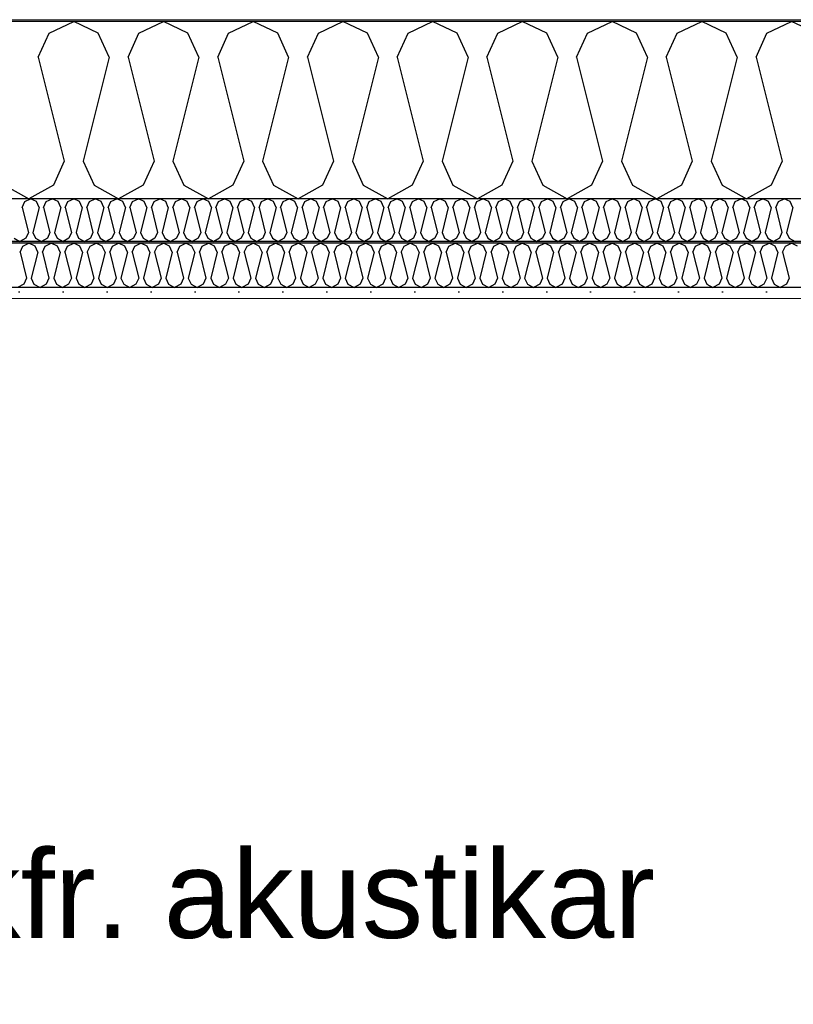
# Model space of a CAD drawing. Header units: millimetres. Extents: x -8544 to 51179, y -2070 to 39312.
# Tile 137 of 165: x 34226 to 35106, y 7634 to 8753. Entities that reach past the tile are written whole.
import ezdxf

# ---------------------------------------------------------------- set-up
doc = ezdxf.new("R2010")
doc.units = ezdxf.units.MM
doc.header["$LTSCALE"] = 0.5
doc.header["$MEASUREMENT"] = 0
doc.linetypes.add('PLINE', pattern=[0])
doc.layers.add('236- Innvendig kledning og overflate(Nye konstruksjoner)', color=7, linetype='Continuous', lineweight=0)
doc.layers.add('262- Taktekking(Nye konstruksjoner)', color=7, linetype='Continuous', lineweight=0)
for name, color, linetype in [('256- Faste himlinger og overflatebehandling (Skravur)(Nye konstruksjoner)', 7, 'Continuous'), ('256- Faste himlinger og overflatebehandling(Nye konstruksjoner)', 7, 'Continuous'), ('261- Primærkonstruksjon (tak)', 7, 'Continuous'), ('261- Primærkonstruksjon (tak) (Skravur)', 7, 'Continuous'), ('262- Taktekking (Skravur)(Nye konstruksjoner)', 7, 'Continuous'), ('832- Tekst bygning(Nye konstruksjoner)', 7, 'Continuous')]:
    doc.layers.add(name, color=color, linetype=linetype)
doc.styles.add('GENERATED_STYLE_3', font='arial.ttf')
doc.dimstyles.new('GENERATED_STYLE__2', dxfattribs={"dimtxt": 0.18, "dimasz": 182.4, "dimexe": 0.18, "dimexo": 0.0625, "dimgap": 0, "dimtad": 0, "dimtih": 1, "dimtoh": 1, "dimdec": 4, "dimzin": 0, "dimdsep": 46, "dimcen": 0.09, "dimadec": 0, "dimazin": 0, "dimtfac": 1, "dimtdec": 4, "dimtmove": 0, "dimatfit": 3, "dimldrblk": 'ARROWHEAD_5', "dimfxl": 1, "dimtolj": 1, "dimtzin": 0, "dimarcsym": 0})

# ---------------------------------------------------------------- blocks, each defined once
blk = doc.blocks.new('*X5')
at = {"layer": '261- Primærkonstruksjon (tak) (Skravur)', "linetype": 'PLINE'}
for p, q in [((34259.2, 8738.1), (34287.1, 8751.3)), ((34315, 8738.1), (34287.1, 8751.3)), ((34361.3, 8738.1), (34389.2, 8751.3)), ((34417, 8738.1), (34389.2, 8751.3)), ((34463.3, 8738.1), (34491.2, 8751.3)), ((34519.1, 8738.1), (34491.2, 8751.3)), ((34565.4, 8738.1), (34593.2, 8751.3)), ((34621.1, 8738.1), (34593.2, 8751.3)), ((34667.4, 8738.1), (34695.3, 8751.3)), ((34723.2, 8738.1), (34695.3, 8751.3)), ((34769.5, 8738.1), (34797.3, 8751.3)), ((34825.2, 8738.1), (34797.3, 8751.3)), ((34871.5, 8738.1), (34899.4, 8751.3)), ((34927.2, 8738.1), (34899.4, 8751.3)), ((34973.6, 8738.1), (35001.4, 8751.3)), ((35029.3, 8738.1), (35001.4, 8751.3)), ((35075.6, 8738.1), (35103.5, 8751.3)), ((35131.3, 8738.1), (35103.5, 8751.3)), ((34246.8, 8710.8), (34259.2, 8738.1)), ((34327.4, 8710.8), (34315, 8738.1)), ((34348.9, 8710.8), (34361.3, 8738.1)), ((34429.5, 8710.8), (34417, 8738.1)), ((34450.9, 8710.8), (34463.3, 8738.1)), ((34531.5, 8710.8), (34519.1, 8738.1)), ((34552.9, 8710.8), (34565.4, 8738.1)), ((34633.6, 8710.8), (34621.1, 8738.1)), ((34655, 8710.8), (34667.4, 8738.1)), ((34735.6, 8710.8), (34723.2, 8738.1)), ((34757, 8710.8), (34769.5, 8738.1)), ((34837.6, 8710.8), (34825.2, 8738.1)), ((34859.1, 8710.8), (34871.5, 8738.1)), ((34939.7, 8710.8), (34927.2, 8738.1)), ((34961.1, 8710.8), (34973.6, 8738.1)), ((35041.7, 8710.8), (35029.3, 8738.1)), ((35063.2, 8710.8), (35075.6, 8738.1)), ((34246.8, 8710.8), (34276.4, 8592.5)), ((34327.4, 8710.8), (34297.8, 8592.5)), ((34348.9, 8710.8), (34378.4, 8592.5)), ((34429.5, 8710.8), (34399.9, 8592.5)), ((34450.9, 8710.8), (34480.5, 8592.5)), ((34531.5, 8710.8), (34501.9, 8592.5)), ((34552.9, 8710.8), (34582.5, 8592.5)), ((34633.6, 8710.8), (34604, 8592.5)), ((34655, 8710.8), (34684.6, 8592.5)), ((34735.6, 8710.8), (34706, 8592.5)), ((34757, 8710.8), (34786.6, 8592.5)), ((34837.6, 8710.8), (34808.1, 8592.5)), ((34859.1, 8710.8), (34888.7, 8592.5)), ((34939.7, 8710.8), (34910.1, 8592.5)), ((34961.1, 8710.8), (34990.7, 8592.5)), ((35041.7, 8710.8), (35012.1, 8592.5)), ((35063.2, 8710.8), (35092.8, 8592.5)), ((34276.4, 8592.5), (34264, 8565.1)), ((34297.8, 8592.5), (34310.3, 8565.1)), ((34378.4, 8592.5), (34366, 8565.1)), ((34399.9, 8592.5), (34412.3, 8565.1)), ((34480.5, 8592.5), (34468, 8565.1)), ((34501.9, 8592.5), (34514.4, 8565.1)), ((34582.5, 8592.5), (34570.1, 8565.1)), ((34604, 8592.5), (34616.4, 8565.1)), ((34684.6, 8592.5), (34672.1, 8565.1)), ((34706, 8592.5), (34718.4, 8565.1)), ((34786.6, 8592.5), (34774.2, 8565.1)), ((34808.1, 8592.5), (34820.5, 8565.1)), ((34888.7, 8592.5), (34876.2, 8565.1)), ((34910.1, 8592.5), (34922.5, 8565.1)), ((34990.7, 8592.5), (34978.3, 8565.1)), ((35012.1, 8592.5), (35024.6, 8565.1)), ((35092.8, 8592.5), (35080.3, 8565.1)), ((34208.2, 8565.1), (34236.1, 8549.6)), ((34264, 8565.1), (34236.1, 8549.6)), ((34310.3, 8565.1), (34338.1, 8549.6)), ((34366, 8565.1), (34338.1, 8549.6)), ((34412.3, 8565.1), (34440.2, 8549.6)), ((34468, 8565.1), (34440.2, 8549.6)), ((34514.4, 8565.1), (34542.2, 8549.6)), ((34570.1, 8565.1), (34542.2, 8549.6)), ((34616.4, 8565.1), (34644.3, 8549.6)), ((34672.1, 8565.1), (34644.3, 8549.6)), ((34718.4, 8565.1), (34746.3, 8549.6)), ((34774.2, 8565.1), (34746.3, 8549.6)), ((34820.5, 8565.1), (34848.4, 8549.6)), ((34876.2, 8565.1), (34848.4, 8549.6)), ((34922.5, 8565.1), (34950.4, 8549.6)), ((34978.3, 8565.1), (34950.4, 8549.6)), ((35024.6, 8565.1), (35052.4, 8549.6)), ((35080.3, 8565.1), (35052.4, 8549.6))]:
    blk.add_line(p, q, dxfattribs=at)
blk = doc.blocks.new('*X31')
at = {"layer": '256- Faste himlinger og overflatebehandling (Skravur)(Nye konstruksjoner)', "linetype": 'PLINE'}
for p, q in [((34229.1, 8495.8), (34236.1, 8499.1)), ((34243.1, 8495.8), (34236.1, 8499.1)), ((34254.6, 8495.8), (34261.6, 8499.1)), ((34268.6, 8495.8), (34261.6, 8499.1)), ((34280.1, 8495.8), (34287.1, 8499.1)), ((34294.1, 8495.8), (34287.1, 8499.1)), ((34305.7, 8495.8), (34312.6, 8499.1)), ((34319.6, 8495.8), (34312.6, 8499.1)), ((34331.2, 8495.8), (34338.1, 8499.1)), ((34345.1, 8495.8), (34338.1, 8499.1)), ((34356.7, 8495.8), (34363.6, 8499.1)), ((34370.6, 8495.8), (34363.6, 8499.1)), ((34382.2, 8495.8), (34389.2, 8499.1)), ((34396.1, 8495.8), (34389.2, 8499.1)), ((34407.7, 8495.8), (34414.7, 8499.1)), ((34421.6, 8495.8), (34414.7, 8499.1)), ((34433.2, 8495.8), (34440.2, 8499.1)), ((34447.1, 8495.8), (34440.2, 8499.1)), ((34458.7, 8495.8), (34465.7, 8499.1)), ((34472.7, 8495.8), (34465.7, 8499.1)), ((34484.2, 8495.8), (34491.2, 8499.1)), ((34498.2, 8495.8), (34491.2, 8499.1)), ((34509.7, 8495.8), (34516.7, 8499.1)), ((34523.7, 8495.8), (34516.7, 8499.1)), ((34535.3, 8495.8), (34542.2, 8499.1)), ((34549.2, 8495.8), (34542.2, 8499.1)), ((34560.8, 8495.8), (34567.7, 8499.1)), ((34574.7, 8495.8), (34567.7, 8499.1)), ((34586.3, 8495.8), (34593.2, 8499.1)), ((34600.2, 8495.8), (34593.2, 8499.1)), ((34611.8, 8495.8), (34618.8, 8499.1)), ((34625.7, 8495.8), (34618.8, 8499.1)), ((34637.3, 8495.8), (34644.3, 8499.1)), ((34651.2, 8495.8), (34644.3, 8499.1)), ((34662.8, 8495.8), (34669.8, 8499.1)), ((34676.7, 8495.8), (34669.8, 8499.1)), ((34688.3, 8495.8), (34695.3, 8499.1)), ((34702.3, 8495.8), (34695.3, 8499.1)), ((34713.8, 8495.8), (34720.8, 8499.1)), ((34727.8, 8495.8), (34720.8, 8499.1)), ((34739.3, 8495.8), (34746.3, 8499.1)), ((34753.3, 8495.8), (34746.3, 8499.1)), ((34764.9, 8495.8), (34771.8, 8499.1)), ((34778.8, 8495.8), (34771.8, 8499.1)), ((34790.4, 8495.8), (34797.3, 8499.1)), ((34804.3, 8495.8), (34797.3, 8499.1)), ((34815.9, 8495.8), (34822.8, 8499.1)), ((34829.8, 8495.8), (34822.8, 8499.1)), ((34841.4, 8495.8), (34848.4, 8499.1)), ((34855.3, 8495.8), (34848.4, 8499.1)), ((34866.9, 8495.8), (34873.9, 8499.1)), ((34880.8, 8495.8), (34873.9, 8499.1)), ((34892.4, 8495.8), (34899.4, 8499.1)), ((34906.3, 8495.8), (34899.4, 8499.1)), ((34917.9, 8495.8), (34924.9, 8499.1)), ((34931.9, 8495.8), (34924.9, 8499.1)), ((34943.4, 8495.8), (34950.4, 8499.1)), ((34957.4, 8495.8), (34950.4, 8499.1)), ((34968.9, 8495.8), (34975.9, 8499.1)), ((34982.9, 8495.8), (34975.9, 8499.1)), ((34994.5, 8495.8), (35001.4, 8499.1)), ((35008.4, 8495.8), (35001.4, 8499.1)), ((35020, 8495.8), (35026.9, 8499.1)), ((35033.9, 8495.8), (35026.9, 8499.1)), ((35045.5, 8495.8), (35052.4, 8499.1)), ((35059.4, 8495.8), (35052.4, 8499.1)), ((35071, 8495.8), (35078, 8499.1)), ((35084.9, 8495.8), (35078, 8499.1)), ((35096.5, 8495.8), (35103.5, 8499.1)), ((35110.4, 8495.8), (35103.5, 8499.1)), ((34226, 8489), (34229.1, 8495.8)), ((34226, 8489), (34233.4, 8459.4)), ((34246.2, 8489), (34238.8, 8459.4)), ((34246.2, 8489), (34243.1, 8495.8)), ((34251.5, 8489), (34254.6, 8495.8)), ((34251.5, 8489), (34258.9, 8459.4)), ((34271.7, 8489), (34264.3, 8459.4)), ((34271.7, 8489), (34268.6, 8495.8)), ((34277, 8489), (34280.1, 8495.8)), ((34277, 8489), (34284.4, 8459.4)), ((34297.2, 8489), (34289.8, 8459.4)), ((34297.2, 8489), (34294.1, 8495.8)), ((34302.5, 8489), (34305.7, 8495.8)), ((34302.5, 8489), (34309.9, 8459.4)), ((34322.7, 8489), (34315.3, 8459.4)), ((34322.7, 8489), (34319.6, 8495.8)), ((34328.1, 8489), (34331.2, 8495.8)), ((34328.1, 8489), (34335.5, 8459.4)), ((34348.2, 8489), (34340.8, 8459.4)), ((34348.2, 8489), (34345.1, 8495.8)), ((34353.6, 8489), (34356.7, 8495.8)), ((34353.6, 8489), (34361, 8459.4)), ((34373.7, 8489), (34366.3, 8459.4)), ((34373.7, 8489), (34370.6, 8495.8)), ((34379.1, 8489), (34382.2, 8495.8)), ((34379.1, 8489), (34386.5, 8459.4)), ((34399.2, 8489), (34391.8, 8459.4)), ((34399.2, 8489), (34396.1, 8495.8)), ((34404.6, 8489), (34407.7, 8495.8)), ((34404.6, 8489), (34412, 8459.4)), ((34424.7, 8489), (34417.3, 8459.4)), ((34424.7, 8489), (34421.6, 8495.8)), ((34430.1, 8489), (34433.2, 8495.8)), ((34430.1, 8489), (34437.5, 8459.4)), ((34450.3, 8489), (34442.9, 8459.4)), ((34450.3, 8489), (34447.1, 8495.8)), ((34455.6, 8489), (34458.7, 8495.8)), ((34455.6, 8489), (34463, 8459.4)), ((34475.8, 8489), (34468.4, 8459.4)), ((34475.8, 8489), (34472.7, 8495.8)), ((34481.1, 8489), (34484.2, 8495.8)), ((34481.1, 8489), (34488.5, 8459.4)), ((34501.3, 8489), (34493.9, 8459.4)), ((34501.3, 8489), (34498.2, 8495.8)), ((34506.6, 8489), (34509.7, 8495.8)), ((34506.6, 8489), (34514, 8459.4)), ((34526.8, 8489), (34519.4, 8459.4)), ((34526.8, 8489), (34523.7, 8495.8)), ((34532.1, 8489), (34535.3, 8495.8)), ((34532.1, 8489), (34539.5, 8459.4)), ((34552.3, 8489), (34544.9, 8459.4)), ((34552.3, 8489), (34549.2, 8495.8)), ((34557.7, 8489), (34560.8, 8495.8)), ((34557.7, 8489), (34565.1, 8459.4)), ((34577.8, 8489), (34570.4, 8459.4)), ((34577.8, 8489), (34574.7, 8495.8)), ((34583.2, 8489), (34586.3, 8495.8)), ((34583.2, 8489), (34590.6, 8459.4)), ((34603.3, 8489), (34595.9, 8459.4)), ((34603.3, 8489), (34600.2, 8495.8)), ((34608.7, 8489), (34611.8, 8495.8)), ((34608.7, 8489), (34616.1, 8459.4)), ((34628.8, 8489), (34621.4, 8459.4)), ((34628.8, 8489), (34625.7, 8495.8)), ((34634.2, 8489), (34637.3, 8495.8)), ((34634.2, 8489), (34641.6, 8459.4)), ((34654.3, 8489), (34646.9, 8459.4)), ((34654.3, 8489), (34651.2, 8495.8)), ((34659.7, 8489), (34662.8, 8495.8)), ((34659.7, 8489), (34667.1, 8459.4)), ((34679.9, 8489), (34672.5, 8459.4)), ((34679.9, 8489), (34676.7, 8495.8)), ((34685.2, 8489), (34688.3, 8495.8)), ((34685.2, 8489), (34692.6, 8459.4)), ((34705.4, 8489), (34698, 8459.4)), ((34705.4, 8489), (34702.3, 8495.8)), ((34710.7, 8489), (34713.8, 8495.8)), ((34710.7, 8489), (34718.1, 8459.4)), ((34730.9, 8489), (34723.5, 8459.4)), ((34730.9, 8489), (34727.8, 8495.8)), ((34736.2, 8489), (34739.3, 8495.8)), ((34736.2, 8489), (34743.6, 8459.4)), ((34756.4, 8489), (34749, 8459.4)), ((34756.4, 8489), (34753.3, 8495.8)), ((34761.8, 8489), (34764.9, 8495.8)), ((34761.8, 8489), (34769.1, 8459.4)), ((34781.9, 8489), (34774.5, 8459.4)), ((34781.9, 8489), (34778.8, 8495.8)), ((34787.3, 8489), (34790.4, 8495.8)), ((34787.3, 8489), (34794.7, 8459.4)), ((34807.4, 8489), (34800, 8459.4)), ((34807.4, 8489), (34804.3, 8495.8)), ((34812.8, 8489), (34815.9, 8495.8)), ((34812.8, 8489), (34820.2, 8459.4)), ((34832.9, 8489), (34825.5, 8459.4)), ((34832.9, 8489), (34829.8, 8495.8)), ((34838.3, 8489), (34841.4, 8495.8)), ((34838.3, 8489), (34845.7, 8459.4)), ((34858.4, 8489), (34851, 8459.4)), ((34858.4, 8489), (34855.3, 8495.8)), ((34863.8, 8489), (34866.9, 8495.8)), ((34863.8, 8489), (34871.2, 8459.4)), ((34883.9, 8489), (34876.6, 8459.4)), ((34883.9, 8489), (34880.8, 8495.8)), ((34889.3, 8489), (34892.4, 8495.8)), ((34889.3, 8489), (34896.7, 8459.4)), ((34909.5, 8489), (34902.1, 8459.4)), ((34909.5, 8489), (34906.3, 8495.8)), ((34914.8, 8489), (34917.9, 8495.8)), ((34914.8, 8489), (34922.2, 8459.4)), ((34935, 8489), (34927.6, 8459.4)), ((34935, 8489), (34931.9, 8495.8)), ((34940.3, 8489), (34943.4, 8495.8)), ((34940.3, 8489), (34947.7, 8459.4)), ((34960.5, 8489), (34953.1, 8459.4)), ((34960.5, 8489), (34957.4, 8495.8)), ((34965.8, 8489), (34968.9, 8495.8)), ((34965.8, 8489), (34973.2, 8459.4)), ((34986, 8489), (34978.6, 8459.4)), ((34986, 8489), (34982.9, 8495.8)), ((34991.4, 8489), (34994.5, 8495.8)), ((34991.4, 8489), (34998.7, 8459.4)), ((35011.5, 8489), (35004.1, 8459.4)), ((35011.5, 8489), (35008.4, 8495.8)), ((35016.9, 8489), (35020, 8495.8)), ((35016.9, 8489), (35024.3, 8459.4)), ((35037, 8489), (35029.6, 8459.4)), ((35037, 8489), (35033.9, 8495.8)), ((35042.4, 8489), (35045.5, 8495.8)), ((35042.4, 8489), (35049.8, 8459.4)), ((35062.5, 8489), (35055.1, 8459.4)), ((35062.5, 8489), (35059.4, 8495.8)), ((35067.9, 8489), (35071, 8495.8)), ((35067.9, 8489), (35075.3, 8459.4)), ((35088, 8489), (35080.6, 8459.4)), ((35088, 8489), (35084.9, 8495.8)), ((35093.4, 8489), (35096.5, 8495.8)), ((35093.4, 8489), (35100.8, 8459.4)), ((34233.4, 8459.4), (34230.3, 8452.6)), ((34238.8, 8459.4), (34241.9, 8452.6)), ((34258.9, 8459.4), (34255.8, 8452.6)), ((34264.3, 8459.4), (34267.4, 8452.6)), ((34284.4, 8459.4), (34281.3, 8452.6)), ((34289.8, 8459.4), (34292.9, 8452.6)), ((34309.9, 8459.4), (34306.8, 8452.6)), ((34315.3, 8459.4), (34318.4, 8452.6)), ((34335.5, 8459.4), (34332.3, 8452.6)), ((34340.8, 8459.4), (34343.9, 8452.6)), ((34361, 8459.4), (34357.9, 8452.6)), ((34366.3, 8459.4), (34369.4, 8452.6)), ((34386.5, 8459.4), (34383.4, 8452.6)), ((34391.8, 8459.4), (34394.9, 8452.6)), ((34412, 8459.4), (34408.9, 8452.6)), ((34417.3, 8459.4), (34420.5, 8452.6)), ((34437.5, 8459.4), (34434.4, 8452.6)), ((34442.9, 8459.4), (34446, 8452.6)), ((34463, 8459.4), (34459.9, 8452.6)), ((34468.4, 8459.4), (34471.5, 8452.6)), ((34488.5, 8459.4), (34485.4, 8452.6)), ((34493.9, 8459.4), (34497, 8452.6)), ((34514, 8459.4), (34510.9, 8452.6)), ((34519.4, 8459.4), (34522.5, 8452.6)), ((34539.5, 8459.4), (34536.4, 8452.6)), ((34544.9, 8459.4), (34548, 8452.6)), ((34565.1, 8459.4), (34561.9, 8452.6)), ((34570.4, 8459.4), (34573.5, 8452.6)), ((34590.6, 8459.4), (34587.5, 8452.6)), ((34595.9, 8459.4), (34599, 8452.6)), ((34616.1, 8459.4), (34613, 8452.6)), ((34621.4, 8459.4), (34624.5, 8452.6)), ((34641.6, 8459.4), (34638.5, 8452.6)), ((34646.9, 8459.4), (34650.1, 8452.6)), ((34667.1, 8459.4), (34664, 8452.6)), ((34672.5, 8459.4), (34675.6, 8452.6)), ((34692.6, 8459.4), (34689.5, 8452.6)), ((34698, 8459.4), (34701.1, 8452.6)), ((34718.1, 8459.4), (34715, 8452.6)), ((34723.5, 8459.4), (34726.6, 8452.6)), ((34743.6, 8459.4), (34740.5, 8452.6)), ((34749, 8459.4), (34752.1, 8452.6)), ((34769.1, 8459.4), (34766, 8452.6)), ((34774.5, 8459.4), (34777.6, 8452.6)), ((34794.7, 8459.4), (34791.5, 8452.6)), ((34800, 8459.4), (34803.1, 8452.6)), ((34820.2, 8459.4), (34817.1, 8452.6)), ((34825.5, 8459.4), (34828.6, 8452.6)), ((34845.7, 8459.4), (34842.6, 8452.6)), ((34851, 8459.4), (34854.1, 8452.6)), ((34871.2, 8459.4), (34868.1, 8452.6)), ((34876.6, 8459.4), (34879.7, 8452.6)), ((34896.7, 8459.4), (34893.6, 8452.6)), ((34902.1, 8459.4), (34905.2, 8452.6)), ((34922.2, 8459.4), (34919.1, 8452.6)), ((34927.6, 8459.4), (34930.7, 8452.6)), ((34947.7, 8459.4), (34944.6, 8452.6)), ((34953.1, 8459.4), (34956.2, 8452.6)), ((34973.2, 8459.4), (34970.1, 8452.6)), ((34978.6, 8459.4), (34981.7, 8452.6)), ((34998.7, 8459.4), (34995.6, 8452.6)), ((35004.1, 8459.4), (35007.2, 8452.6)), ((35024.3, 8459.4), (35021.1, 8452.6)), ((35029.6, 8459.4), (35032.7, 8452.6)), ((35049.8, 8459.4), (35046.7, 8452.6)), ((35055.1, 8459.4), (35058.2, 8452.6)), ((35075.3, 8459.4), (35072.2, 8452.6)), ((35080.6, 8459.4), (35083.7, 8452.6)), ((35100.8, 8459.4), (35097.7, 8452.6)), ((34230.3, 8452.6), (34223.3, 8448.7)), ((34241.9, 8452.6), (34248.8, 8448.7)), ((34255.8, 8452.6), (34248.8, 8448.7)), ((34267.4, 8452.6), (34274.4, 8448.7)), ((34281.3, 8452.6), (34274.4, 8448.7)), ((34292.9, 8452.6), (34299.9, 8448.7)), ((34306.8, 8452.6), (34299.9, 8448.7)), ((34318.4, 8452.6), (34325.4, 8448.7)), ((34332.3, 8452.6), (34325.4, 8448.7)), ((34343.9, 8452.6), (34350.9, 8448.7)), ((34357.9, 8452.6), (34350.9, 8448.7)), ((34369.4, 8452.6), (34376.4, 8448.7)), ((34383.4, 8452.6), (34376.4, 8448.7)), ((34394.9, 8452.6), (34401.9, 8448.7)), ((34408.9, 8452.6), (34401.9, 8448.7)), ((34420.5, 8452.6), (34427.4, 8448.7)), ((34434.4, 8452.6), (34427.4, 8448.7)), ((34446, 8452.6), (34452.9, 8448.7)), ((34459.9, 8452.6), (34452.9, 8448.7)), ((34471.5, 8452.6), (34478.4, 8448.7)), ((34485.4, 8452.6), (34478.4, 8448.7)), ((34497, 8452.6), (34504, 8448.7)), ((34510.9, 8452.6), (34504, 8448.7)), ((34522.5, 8452.6), (34529.5, 8448.7)), ((34536.4, 8452.6), (34529.5, 8448.7)), ((34548, 8452.6), (34555, 8448.7)), ((34561.9, 8452.6), (34555, 8448.7)), ((34573.5, 8452.6), (34580.5, 8448.7)), ((34587.5, 8452.6), (34580.5, 8448.7)), ((34599, 8452.6), (34606, 8448.7)), ((34613, 8452.6), (34606, 8448.7)), ((34624.5, 8452.6), (34631.5, 8448.7)), ((34638.5, 8452.6), (34631.5, 8448.7)), ((34650.1, 8452.6), (34657, 8448.7)), ((34664, 8452.6), (34657, 8448.7)), ((34675.6, 8452.6), (34682.5, 8448.7)), ((34689.5, 8452.6), (34682.5, 8448.7)), ((34701.1, 8452.6), (34708, 8448.7)), ((34715, 8452.6), (34708, 8448.7)), ((34726.6, 8452.6), (34733.6, 8448.7)), ((34740.5, 8452.6), (34733.6, 8448.7)), ((34752.1, 8452.6), (34759.1, 8448.7)), ((34766, 8452.6), (34759.1, 8448.7)), ((34777.6, 8452.6), (34784.6, 8448.7)), ((34791.5, 8452.6), (34784.6, 8448.7)), ((34803.1, 8452.6), (34810.1, 8448.7)), ((34817.1, 8452.6), (34810.1, 8448.7)), ((34828.6, 8452.6), (34835.6, 8448.7)), ((34842.6, 8452.6), (34835.6, 8448.7)), ((34854.1, 8452.6), (34861.1, 8448.7)), ((34868.1, 8452.6), (34861.1, 8448.7)), ((34879.7, 8452.6), (34886.6, 8448.7)), ((34893.6, 8452.6), (34886.6, 8448.7)), ((34905.2, 8452.6), (34912.1, 8448.7)), ((34919.1, 8452.6), (34912.1, 8448.7)), ((34930.7, 8452.6), (34937.6, 8448.7)), ((34944.6, 8452.6), (34937.6, 8448.7)), ((34956.2, 8452.6), (34963.2, 8448.7)), ((34970.1, 8452.6), (34963.2, 8448.7)), ((34981.7, 8452.6), (34988.7, 8448.7)), ((34995.6, 8452.6), (34988.7, 8448.7)), ((35007.2, 8452.6), (35014.2, 8448.7)), ((35021.1, 8452.6), (35014.2, 8448.7)), ((35032.7, 8452.6), (35039.7, 8448.7)), ((35046.7, 8452.6), (35039.7, 8448.7)), ((35058.2, 8452.6), (35065.2, 8448.7)), ((35072.2, 8452.6), (35065.2, 8448.7)), ((35083.7, 8452.6), (35090.7, 8448.7)), ((35097.7, 8452.6), (35090.7, 8448.7))]:
    blk.add_line(p, q, dxfattribs=at)
blk = doc.blocks.new('*X32')
at = {"layer": '256- Faste himlinger og overflatebehandling (Skravur)(Nye konstruksjoner)', "linetype": 'PLINE'}
for p, q in [((34228.5, 8539.9), (34231.4, 8546.4)), ((34231.4, 8546.4), (34238.1, 8549.6)), ((34244.8, 8546.4), (34238.1, 8549.6)), ((34247.8, 8539.9), (34244.8, 8546.4)), ((34252.9, 8539.9), (34255.9, 8546.4)), ((34255.9, 8546.4), (34262.6, 8549.6)), ((34269.3, 8546.4), (34262.6, 8549.6)), ((34272.3, 8539.9), (34269.3, 8546.4)), ((34277.4, 8539.9), (34280.4, 8546.4)), ((34280.4, 8546.4), (34287.1, 8549.6)), ((34293.8, 8546.4), (34287.1, 8549.6)), ((34296.8, 8539.9), (34293.8, 8546.4)), ((34301.9, 8539.9), (34304.9, 8546.4)), ((34304.9, 8546.4), (34311.6, 8549.6)), ((34318.3, 8546.4), (34311.6, 8549.6)), ((34321.3, 8539.9), (34318.3, 8546.4)), ((34326.4, 8539.9), (34329.4, 8546.4)), ((34329.4, 8546.4), (34336.1, 8549.6)), ((34342.8, 8546.4), (34336.1, 8549.6)), ((34345.8, 8539.9), (34342.8, 8546.4)), ((34350.9, 8539.9), (34353.9, 8546.4)), ((34353.9, 8546.4), (34360.6, 8549.6)), ((34367.3, 8546.4), (34360.6, 8549.6)), ((34370.3, 8539.9), (34367.3, 8546.4)), ((34375.4, 8539.9), (34378.4, 8546.4)), ((34378.4, 8546.4), (34385.1, 8549.6)), ((34391.8, 8546.4), (34385.1, 8549.6)), ((34394.7, 8539.9), (34391.8, 8546.4)), ((34399.9, 8539.9), (34402.9, 8546.4)), ((34402.9, 8546.4), (34409.6, 8549.6)), ((34416.3, 8546.4), (34409.6, 8549.6)), ((34419.2, 8539.9), (34416.3, 8546.4)), ((34424.4, 8539.9), (34427.4, 8546.4)), ((34427.4, 8546.4), (34434.1, 8549.6)), ((34440.7, 8546.4), (34434.1, 8549.6)), ((34443.7, 8539.9), (34440.7, 8546.4)), ((34448.9, 8539.9), (34451.9, 8546.4)), ((34451.9, 8546.4), (34458.5, 8549.6)), ((34465.2, 8546.4), (34458.5, 8549.6)), ((34468.2, 8539.9), (34465.2, 8546.4)), ((34473.4, 8539.9), (34476.4, 8546.4)), ((34476.4, 8546.4), (34483, 8549.6)), ((34489.7, 8546.4), (34483, 8549.6)), ((34492.7, 8539.9), (34489.7, 8546.4)), ((34497.9, 8539.9), (34500.8, 8546.4)), ((34500.8, 8546.4), (34507.5, 8549.6)), ((34514.2, 8546.4), (34507.5, 8549.6)), ((34517.2, 8539.9), (34514.2, 8546.4)), ((34522.3, 8539.9), (34525.3, 8546.4)), ((34525.3, 8546.4), (34532, 8549.6)), ((34538.7, 8546.4), (34532, 8549.6)), ((34541.7, 8539.9), (34538.7, 8546.4)), ((34546.8, 8539.9), (34549.8, 8546.4)), ((34549.8, 8546.4), (34556.5, 8549.6)), ((34563.2, 8546.4), (34556.5, 8549.6)), ((34566.2, 8539.9), (34563.2, 8546.4)), ((34571.3, 8539.9), (34574.3, 8546.4)), ((34574.3, 8546.4), (34581, 8549.6)), ((34587.7, 8546.4), (34581, 8549.6)), ((34590.7, 8539.9), (34587.7, 8546.4)), ((34595.8, 8539.9), (34598.8, 8546.4)), ((34598.8, 8546.4), (34605.5, 8549.6)), ((34612.2, 8546.4), (34605.5, 8549.6)), ((34615.2, 8539.9), (34612.2, 8546.4)), ((34620.3, 8539.9), (34623.3, 8546.4)), ((34623.3, 8546.4), (34630, 8549.6)), ((34636.7, 8546.4), (34630, 8549.6)), ((34639.7, 8539.9), (34636.7, 8546.4)), ((34644.8, 8539.9), (34647.8, 8546.4)), ((34647.8, 8546.4), (34654.5, 8549.6)), ((34661.2, 8546.4), (34654.5, 8549.6)), ((34664.1, 8539.9), (34661.2, 8546.4)), ((34669.3, 8539.9), (34672.3, 8546.4)), ((34672.3, 8546.4), (34679, 8549.6)), ((34685.7, 8546.4), (34679, 8549.6)), ((34688.6, 8539.9), (34685.7, 8546.4)), ((34693.8, 8539.9), (34696.8, 8546.4)), ((34696.8, 8546.4), (34703.5, 8549.6)), ((34710.1, 8546.4), (34703.5, 8549.6)), ((34713.1, 8539.9), (34710.1, 8546.4)), ((34718.3, 8539.9), (34721.3, 8546.4)), ((34721.3, 8546.4), (34727.9, 8549.6)), ((34734.6, 8546.4), (34727.9, 8549.6)), ((34737.6, 8539.9), (34734.6, 8546.4)), ((34742.8, 8539.9), (34745.7, 8546.4)), ((34745.7, 8546.4), (34752.4, 8549.6)), ((34759.1, 8546.4), (34752.4, 8549.6)), ((34762.1, 8539.9), (34759.1, 8546.4)), ((34767.3, 8539.9), (34770.2, 8546.4)), ((34770.2, 8546.4), (34776.9, 8549.6)), ((34783.6, 8546.4), (34776.9, 8549.6)), ((34786.6, 8539.9), (34783.6, 8546.4)), ((34791.7, 8539.9), (34794.7, 8546.4)), ((34794.7, 8546.4), (34801.4, 8549.6)), ((34808.1, 8546.4), (34801.4, 8549.6)), ((34811.1, 8539.9), (34808.1, 8546.4)), ((34816.2, 8539.9), (34819.2, 8546.4)), ((34819.2, 8546.4), (34825.9, 8549.6)), ((34832.6, 8546.4), (34825.9, 8549.6)), ((34835.6, 8539.9), (34832.6, 8546.4)), ((34840.7, 8539.9), (34843.7, 8546.4)), ((34843.7, 8546.4), (34850.4, 8549.6)), ((34857.1, 8546.4), (34850.4, 8549.6)), ((34860.1, 8539.9), (34857.1, 8546.4)), ((34865.2, 8539.9), (34868.2, 8546.4)), ((34868.2, 8546.4), (34874.9, 8549.6)), ((34881.6, 8546.4), (34874.9, 8549.6)), ((34884.6, 8539.9), (34881.6, 8546.4)), ((34889.7, 8539.9), (34892.7, 8546.4)), ((34892.7, 8546.4), (34899.4, 8549.6)), ((34906.1, 8546.4), (34899.4, 8549.6)), ((34909.1, 8539.9), (34906.1, 8546.4)), ((34914.2, 8539.9), (34917.2, 8546.4)), ((34917.2, 8546.4), (34923.9, 8549.6)), ((34930.6, 8546.4), (34923.9, 8549.6)), ((34933.5, 8539.9), (34930.6, 8546.4)), ((34938.7, 8539.9), (34941.7, 8546.4)), ((34941.7, 8546.4), (34948.4, 8549.6)), ((34955.1, 8546.4), (34948.4, 8549.6)), ((34958, 8539.9), (34955.1, 8546.4)), ((34963.2, 8539.9), (34966.2, 8546.4)), ((34966.2, 8546.4), (34972.9, 8549.6)), ((34979.5, 8546.4), (34972.9, 8549.6)), ((34982.5, 8539.9), (34979.5, 8546.4)), ((34987.7, 8539.9), (34990.7, 8546.4)), ((34990.7, 8546.4), (34997.3, 8549.6)), ((35004, 8546.4), (34997.3, 8549.6)), ((35007, 8539.9), (35004, 8546.4)), ((35012.2, 8539.9), (35015.1, 8546.4)), ((35015.1, 8546.4), (35021.8, 8549.6)), ((35028.5, 8546.4), (35021.8, 8549.6)), ((35031.5, 8539.9), (35028.5, 8546.4)), ((35036.7, 8539.9), (35039.6, 8546.4)), ((35039.6, 8546.4), (35046.3, 8549.6)), ((35053, 8546.4), (35046.3, 8549.6)), ((35056, 8539.9), (35053, 8546.4)), ((35061.1, 8539.9), (35064.1, 8546.4)), ((35064.1, 8546.4), (35070.8, 8549.6)), ((35077.5, 8546.4), (35070.8, 8549.6)), ((35080.5, 8539.9), (35077.5, 8546.4)), ((35085.6, 8539.9), (35088.6, 8546.4)), ((35088.6, 8546.4), (35095.3, 8549.6)), ((35102, 8546.4), (35095.3, 8549.6)), ((35105, 8539.9), (35102, 8546.4)), ((34228.5, 8539.9), (34235.6, 8511.5)), ((34247.8, 8539.9), (34240.7, 8511.5)), ((34252.9, 8539.9), (34260, 8511.5)), ((34272.3, 8539.9), (34265.2, 8511.5)), ((34277.4, 8539.9), (34284.5, 8511.5)), ((34296.8, 8539.9), (34289.7, 8511.5)), ((34301.9, 8539.9), (34309, 8511.5)), ((34321.3, 8539.9), (34314.2, 8511.5)), ((34326.4, 8539.9), (34333.5, 8511.5)), ((34345.8, 8539.9), (34338.7, 8511.5)), ((34350.9, 8539.9), (34358, 8511.5)), ((34370.3, 8539.9), (34363.2, 8511.5)), ((34375.4, 8539.9), (34382.5, 8511.5)), ((34394.7, 8539.9), (34387.6, 8511.5)), ((34399.9, 8539.9), (34407, 8511.5)), ((34419.2, 8539.9), (34412.1, 8511.5)), ((34424.4, 8539.9), (34431.5, 8511.5)), ((34443.7, 8539.9), (34436.6, 8511.5)), ((34448.9, 8539.9), (34456, 8511.5)), ((34468.2, 8539.9), (34461.1, 8511.5)), ((34473.4, 8539.9), (34480.5, 8511.5)), ((34492.7, 8539.9), (34485.6, 8511.5)), ((34497.9, 8539.9), (34505, 8511.5)), ((34517.2, 8539.9), (34510.1, 8511.5)), ((34522.3, 8539.9), (34529.4, 8511.5)), ((34541.7, 8539.9), (34534.6, 8511.5)), ((34546.8, 8539.9), (34553.9, 8511.5)), ((34566.2, 8539.9), (34559.1, 8511.5)), ((34571.3, 8539.9), (34578.4, 8511.5)), ((34590.7, 8539.9), (34583.6, 8511.5)), ((34595.8, 8539.9), (34602.9, 8511.5)), ((34615.2, 8539.9), (34608.1, 8511.5)), ((34620.3, 8539.9), (34627.4, 8511.5)), ((34639.7, 8539.9), (34632.6, 8511.5)), ((34644.8, 8539.9), (34651.9, 8511.5)), ((34664.1, 8539.9), (34657, 8511.5)), ((34669.3, 8539.9), (34676.4, 8511.5)), ((34688.6, 8539.9), (34681.5, 8511.5)), ((34693.8, 8539.9), (34700.9, 8511.5)), ((34713.1, 8539.9), (34706, 8511.5)), ((34718.3, 8539.9), (34725.4, 8511.5)), ((34737.6, 8539.9), (34730.5, 8511.5)), ((34742.8, 8539.9), (34749.9, 8511.5)), ((34762.1, 8539.9), (34755, 8511.5)), ((34767.3, 8539.9), (34774.4, 8511.5)), ((34786.6, 8539.9), (34779.5, 8511.5)), ((34791.7, 8539.9), (34798.8, 8511.5)), ((34811.1, 8539.9), (34804, 8511.5)), ((34816.2, 8539.9), (34823.3, 8511.5)), ((34835.6, 8539.9), (34828.5, 8511.5)), ((34840.7, 8539.9), (34847.8, 8511.5)), ((34860.1, 8539.9), (34853, 8511.5)), ((34865.2, 8539.9), (34872.3, 8511.5)), ((34884.6, 8539.9), (34877.5, 8511.5)), ((34889.7, 8539.9), (34896.8, 8511.5)), ((34909.1, 8539.9), (34902, 8511.5)), ((34914.2, 8539.9), (34921.3, 8511.5)), ((34933.5, 8539.9), (34926.4, 8511.5)), ((34938.7, 8539.9), (34945.8, 8511.5)), ((34958, 8539.9), (34950.9, 8511.5)), ((34963.2, 8539.9), (34970.3, 8511.5)), ((34982.5, 8539.9), (34975.4, 8511.5)), ((34987.7, 8539.9), (34994.8, 8511.5)), ((35007, 8539.9), (34999.9, 8511.5)), ((35012.2, 8539.9), (35019.3, 8511.5)), ((35031.5, 8539.9), (35024.4, 8511.5)), ((35036.7, 8539.9), (35043.8, 8511.5)), ((35056, 8539.9), (35048.9, 8511.5)), ((35061.1, 8539.9), (35068.2, 8511.5)), ((35080.5, 8539.9), (35073.4, 8511.5)), ((35085.6, 8539.9), (35092.7, 8511.5)), ((35105, 8539.9), (35097.9, 8511.5)), ((34235.6, 8511.5), (34232.6, 8504.9)), ((34240.7, 8511.5), (34243.7, 8504.9)), ((34260, 8511.5), (34257.1, 8504.9)), ((34265.2, 8511.5), (34268.2, 8504.9)), ((34284.5, 8511.5), (34281.6, 8504.9)), ((34289.7, 8511.5), (34292.7, 8504.9)), ((34309, 8511.5), (34306, 8504.9)), ((34314.2, 8511.5), (34317.2, 8504.9)), ((34333.5, 8511.5), (34330.5, 8504.9)), ((34338.7, 8511.5), (34341.7, 8504.9)), ((34358, 8511.5), (34355, 8504.9)), ((34363.2, 8511.5), (34366.1, 8504.9)), ((34382.5, 8511.5), (34379.5, 8504.9)), ((34387.6, 8511.5), (34390.6, 8504.9)), ((34407, 8511.5), (34404, 8504.9)), ((34412.1, 8511.5), (34415.1, 8504.9)), ((34431.5, 8511.5), (34428.5, 8504.9)), ((34436.6, 8511.5), (34439.6, 8504.9)), ((34456, 8511.5), (34453, 8504.9)), ((34461.1, 8511.5), (34464.1, 8504.9)), ((34480.5, 8511.5), (34477.5, 8504.9)), ((34485.6, 8511.5), (34488.6, 8504.9)), ((34505, 8511.5), (34502, 8504.9)), ((34510.1, 8511.5), (34513.1, 8504.9)), ((34529.4, 8511.5), (34526.5, 8504.9)), ((34534.6, 8511.5), (34537.6, 8504.9)), ((34553.9, 8511.5), (34551, 8504.9)), ((34559.1, 8511.5), (34562.1, 8504.9)), ((34578.4, 8511.5), (34575.4, 8504.9)), ((34583.6, 8511.5), (34586.6, 8504.9)), ((34602.9, 8511.5), (34599.9, 8504.9)), ((34608.1, 8511.5), (34611, 8504.9)), ((34627.4, 8511.5), (34624.4, 8504.9)), ((34632.6, 8511.5), (34635.5, 8504.9)), ((34651.9, 8511.5), (34648.9, 8504.9)), ((34657, 8511.5), (34660, 8504.9)), ((34676.4, 8511.5), (34673.4, 8504.9)), ((34681.5, 8511.5), (34684.5, 8504.9)), ((34700.9, 8511.5), (34697.9, 8504.9)), ((34706, 8511.5), (34709, 8504.9)), ((34725.4, 8511.5), (34722.4, 8504.9)), ((34730.5, 8511.5), (34733.5, 8504.9)), ((34749.9, 8511.5), (34746.9, 8504.9)), ((34755, 8511.5), (34758, 8504.9)), ((34774.4, 8511.5), (34771.4, 8504.9)), ((34779.5, 8511.5), (34782.5, 8504.9)), ((34798.8, 8511.5), (34795.9, 8504.9)), ((34804, 8511.5), (34807, 8504.9)), ((34823.3, 8511.5), (34820.4, 8504.9)), ((34828.5, 8511.5), (34831.5, 8504.9)), ((34847.8, 8511.5), (34844.8, 8504.9)), ((34853, 8511.5), (34856, 8504.9)), ((34872.3, 8511.5), (34869.3, 8504.9)), ((34877.5, 8511.5), (34880.4, 8504.9)), ((34896.8, 8511.5), (34893.8, 8504.9)), ((34902, 8511.5), (34904.9, 8504.9)), ((34921.3, 8511.5), (34918.3, 8504.9)), ((34926.4, 8511.5), (34929.4, 8504.9)), ((34945.8, 8511.5), (34942.8, 8504.9)), ((34950.9, 8511.5), (34953.9, 8504.9)), ((34970.3, 8511.5), (34967.3, 8504.9)), ((34975.4, 8511.5), (34978.4, 8504.9)), ((34994.8, 8511.5), (34991.8, 8504.9)), ((34999.9, 8511.5), (35002.9, 8504.9)), ((35019.3, 8511.5), (35016.3, 8504.9)), ((35024.4, 8511.5), (35027.4, 8504.9)), ((35043.8, 8511.5), (35040.8, 8504.9)), ((35048.9, 8511.5), (35051.9, 8504.9)), ((35068.2, 8511.5), (35065.3, 8504.9)), ((35073.4, 8511.5), (35076.4, 8504.9)), ((35092.7, 8511.5), (35089.8, 8504.9)), ((35097.9, 8511.5), (35100.9, 8504.9)), ((34219.2, 8504.9), (34225.9, 8501.2)), ((34232.6, 8504.9), (34225.9, 8501.2)), ((34243.7, 8504.9), (34250.4, 8501.2)), ((34257.1, 8504.9), (34250.4, 8501.2)), ((34268.2, 8504.9), (34274.9, 8501.2)), ((34281.6, 8504.9), (34274.9, 8501.2)), ((34292.7, 8504.9), (34299.4, 8501.2)), ((34306, 8504.9), (34299.4, 8501.2)), ((34317.2, 8504.9), (34323.8, 8501.2)), ((34330.5, 8504.9), (34323.8, 8501.2)), ((34341.7, 8504.9), (34348.3, 8501.2)), ((34355, 8504.9), (34348.3, 8501.2)), ((34366.1, 8504.9), (34372.8, 8501.2)), ((34379.5, 8504.9), (34372.8, 8501.2)), ((34390.6, 8504.9), (34397.3, 8501.2)), ((34404, 8504.9), (34397.3, 8501.2)), ((34415.1, 8504.9), (34421.8, 8501.2)), ((34428.5, 8504.9), (34421.8, 8501.2)), ((34439.6, 8504.9), (34446.3, 8501.2)), ((34453, 8504.9), (34446.3, 8501.2)), ((34464.1, 8504.9), (34470.8, 8501.2)), ((34477.5, 8504.9), (34470.8, 8501.2)), ((34488.6, 8504.9), (34495.3, 8501.2)), ((34502, 8504.9), (34495.3, 8501.2)), ((34513.1, 8504.9), (34519.8, 8501.2)), ((34526.5, 8504.9), (34519.8, 8501.2)), ((34537.6, 8504.9), (34544.3, 8501.2)), ((34551, 8504.9), (34544.3, 8501.2)), ((34562.1, 8504.9), (34568.8, 8501.2)), ((34575.4, 8504.9), (34568.8, 8501.2)), ((34586.6, 8504.9), (34593.2, 8501.2)), ((34599.9, 8504.9), (34593.2, 8501.2)), ((34611, 8504.9), (34617.7, 8501.2)), ((34624.4, 8504.9), (34617.7, 8501.2)), ((34635.5, 8504.9), (34642.2, 8501.2)), ((34648.9, 8504.9), (34642.2, 8501.2)), ((34660, 8504.9), (34666.7, 8501.2)), ((34673.4, 8504.9), (34666.7, 8501.2)), ((34684.5, 8504.9), (34691.2, 8501.2)), ((34697.9, 8504.9), (34691.2, 8501.2)), ((34709, 8504.9), (34715.7, 8501.2)), ((34722.4, 8504.9), (34715.7, 8501.2)), ((34733.5, 8504.9), (34740.2, 8501.2)), ((34746.9, 8504.9), (34740.2, 8501.2)), ((34758, 8504.9), (34764.7, 8501.2)), ((34771.4, 8504.9), (34764.7, 8501.2)), ((34782.5, 8504.9), (34789.2, 8501.2)), ((34795.9, 8504.9), (34789.2, 8501.2)), ((34807, 8504.9), (34813.7, 8501.2)), ((34820.4, 8504.9), (34813.7, 8501.2)), ((34831.5, 8504.9), (34838.2, 8501.2)), ((34844.8, 8504.9), (34838.2, 8501.2)), ((34856, 8504.9), (34862.6, 8501.2)), ((34869.3, 8504.9), (34862.6, 8501.2)), ((34880.4, 8504.9), (34887.1, 8501.2)), ((34893.8, 8504.9), (34887.1, 8501.2)), ((34904.9, 8504.9), (34911.6, 8501.2)), ((34918.3, 8504.9), (34911.6, 8501.2)), ((34929.4, 8504.9), (34936.1, 8501.2)), ((34942.8, 8504.9), (34936.1, 8501.2)), ((34953.9, 8504.9), (34960.6, 8501.2)), ((34967.3, 8504.9), (34960.6, 8501.2)), ((34978.4, 8504.9), (34985.1, 8501.2)), ((34991.8, 8504.9), (34985.1, 8501.2)), ((35002.9, 8504.9), (35009.6, 8501.2)), ((35016.3, 8504.9), (35009.6, 8501.2)), ((35027.4, 8504.9), (35034.1, 8501.2)), ((35040.8, 8504.9), (35034.1, 8501.2)), ((35051.9, 8504.9), (35058.6, 8501.2)), ((35065.3, 8504.9), (35058.6, 8501.2)), ((35076.4, 8504.9), (35083.1, 8501.2)), ((35089.8, 8504.9), (35083.1, 8501.2)), ((35100.9, 8504.9), (35107.6, 8501.2))]:
    blk.add_line(p, q, dxfattribs=at)
blk = doc.blocks.new('ARROWHEAD_5')
at = {"linetype": 'Continuous'}
blk.add_hatch(color=256, dxfattribs=at).paths.add_polyline_path([(-1, 0.2679), (0, 0), (-1, -0.2679)])
blk.add_line((0, 0), (-1, 0), dxfattribs=at)

msp = doc.modelspace()

# ---------------------------------------------------------------- hatches: boundary and pattern name
at = {"layer": '256- Faste himlinger og overflatebehandling (Skravur)(Nye konstruksjoner)', "linetype": 'Continuous'}
msp.add_hatch(color=256, dxfattribs=at).paths.add_polyline_path([(31911.9, 8501.2), (31911.9, 8499.1), (35321.9, 8499.1), (35321.9, 8501.2)])
h = msp.add_hatch(dxfattribs=at)
h.set_pattern_fill('Gips', color=256, style=0, pattern_type=2)
h.set_pattern_definition([(0, (0, 0), (0, 86.60254), [0, -50]), (0, (25, 43.3), (0, 86.60254), [0, -50])])
h.paths.add_polyline_path([(32036.9, 8436.1), (35196.9, 8436.1), (35196.9, 8448.7), (32036.9, 8448.7)])
at = {"layer": '262- Taktekking (Skravur)(Nye konstruksjoner)', "linetype": 'Continuous'}
h = msp.add_hatch(dxfattribs=at)
h.set_pattern_fill('Prikker_tett', color=256, style=0, pattern_type=2)
h.set_pattern_definition([(0, (0, 0), (0, 43.30127), [0, -25]), (0, (12.5, 21.65), (0, 43.30127), [0, -25])])
h.paths.add_polyline_path([(15021.9, 8753.3), (15021.9, 8751.3), (40611.9, 8751.3), (40611.9, 8753.3)])

# ---------------------------------------------------------------- linework, layer by layer
at = {"layer": '236- Innvendig kledning og overflate(Nye konstruksjoner)', "linetype": 'PLINE'}
msp.add_line((35321.9, 8436.1), (31911.9, 8436.1), dxfattribs=at)
at = {"layer": '256- Faste himlinger og overflatebehandling(Nye konstruksjoner)', "linetype": 'PLINE'}
for p, q in [((35321.9, 8501.2), (31911.9, 8501.2)), ((35321.9, 8499.1), (31911.9, 8499.1)), ((35321.9, 8448.7), (31911.9, 8448.7))]:
    msp.add_line(p, q, dxfattribs=at)
at = {"layer": '261- Primærkonstruksjon (tak)', "linetype": 'PLINE'}
for p, q in [((39111.9, 8751.3), (28121.9, 8751.3)), ((35321.9, 8549.6), (31911.9, 8549.6))]:
    msp.add_line(p, q, dxfattribs=at)
at = {"layer": '262- Taktekking(Nye konstruksjoner)', "linetype": 'PLINE'}
msp.add_line((40611.9, 8753.3), (15021.9, 8753.3), dxfattribs=at)

# ---------------------------------------------------------------- block references
at = {"layer": '256- Faste himlinger og overflatebehandling(Nye konstruksjoner)'}
for name in ['*X32', '*X31']:
    msp.add_blockref(name, (0, 0), dxfattribs=at)
at = {"layer": '261- Primærkonstruksjon (tak)'}
msp.add_blockref('*X5', (0, 0), dxfattribs=at)

# ---------------------------------------------------------------- texts
at = {"layer": '832- Tekst bygning(Nye konstruksjoner)', "linetype": 'Continuous', "insert": (32308.9, 7679), "char_height": 100, "attachment_point": 7, "style": 'GENERATED_STYLE_3'}
msp.add_mtext('\\A1;{\\pql;\\fArial|b0|i0|c0|p0;\\W1.000000;Innpakking av limtre pga. lyd, kfr. akustikar}', dxfattribs=at)

# ---------------------------------------------------------------- leaders
at = {"layer": '832- Tekst bygning(Nye konstruksjoner)', "linetype": 'PLINE', "annotation_type": 0, "has_hookline": 1, "text_width": 2626.5}
for points, hookline_direction in [([(38821.9, 8010.6), (35770.9, 8056.1)], 1), ([(32036.9, 7932.1), (32219.8, 7679), (32126.5, 7633.6), (32308.9, 7633.6)], 0)]:
    msp.add_leader(points, dimstyle='GENERATED_STYLE__2', dxfattribs=dict(at, hookline_direction=hookline_direction))

doc.saveas('drawing.dxf')
